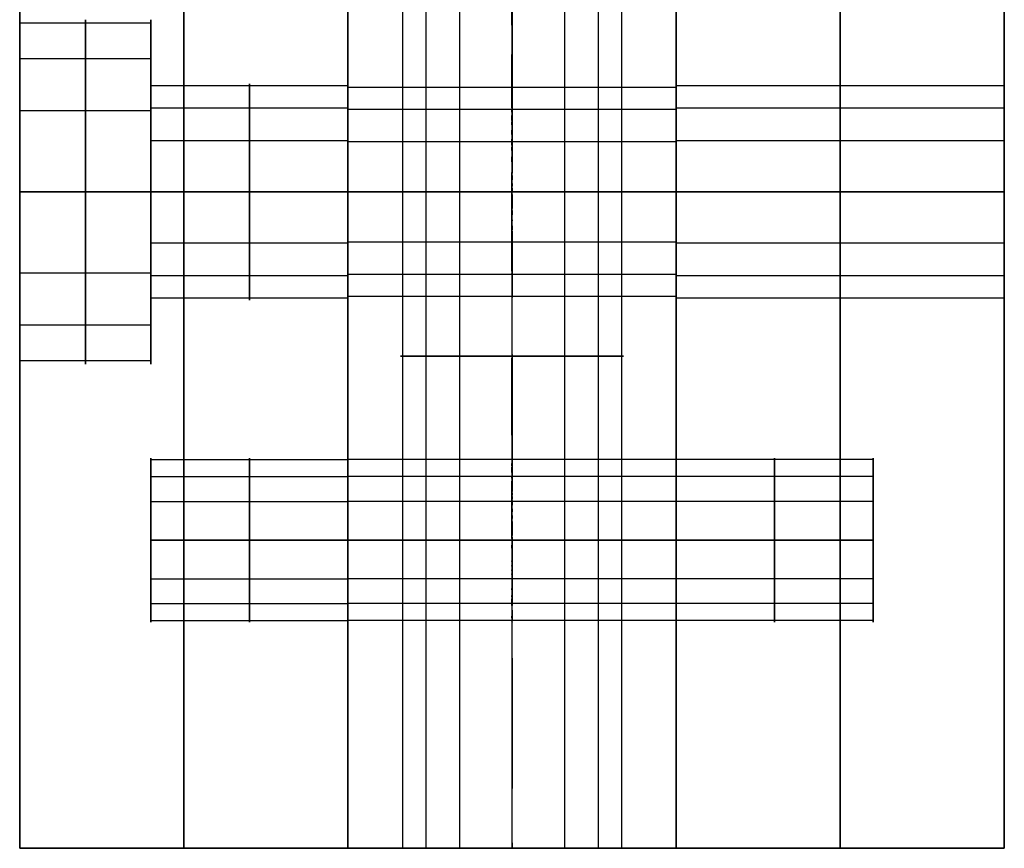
# Model space of a CAD drawing. Header units: millimetres. Extents: x -448 to 1378, y -985 to 990.
# Tile 30 of 117: x 900 to 930, y -985 to -960. Entities that reach past the tile are written whole.
import ezdxf

# ---------------------------------------------------------------- set-up
doc = ezdxf.new("R2010")
doc.units = ezdxf.units.MM
doc.header["$MEASUREMENT"] = 0
for name, color, linetype in [('IGES level 19', 9, 'Continuous'), ('IGES level 2', 8, 'Continuous'), ('IGES level 4', 8, 'Continuous')]:
    doc.layers.add(name, color=color, linetype=linetype)

msp = doc.modelspace()

# ---------------------------------------------------------------- linework, layer by layer
at = {"layer": 'IGES level 19', "color": 8}
for points in [[(910, -985, 20), (910, -965, 20), (910, -945, 20)], [(910, -945, -20), (910, -965, -20), (910, -985, -20)], [(910, -985, -20), (910, -965, -20), (910, -945, -20)], [(910, -945, 20), (910, -965, 20), (910, -985, 20)], [(910, -961.75), (910, -953.375), (910, -945)], [(915, -985, 20), (915, -965, 20), (915, -945, 20)], [(915, -985, -20), (915, -965, -20), (915, -945, -20)], [(920, -945, 20), (920, -965, 20), (920, -985, 20)], [(920, -985, -20), (920, -965, -20), (920, -945, -20)], [(920, -985, -20), (920, -965, -20), (920, -945, -20)], [(920, -945, 20), (920, -965, 20), (920, -985, 20)], [(920, -961.75), (920, -953.375), (920, -945)], [(920, -961.812, -0.634), (915, -961.812, -0.634), (910, -961.812, -0.634)], [(920, -962.488, 2.062), (915, -962.488, 2.062), (910, -962.488, 2.062)], [(920, -963.468, -2.866), (915, -963.468, -2.866), (910, -963.468, -2.866)], [(920, -965, -3.25), (915, -965, -3.25), (910, -965, -3.25)], [(910, -965, 3.25), (915, -965, 3.25), (920, -965, 3.25)], [(920, -965, 20), (915, -965, 20), (910, -965, 20)], [(910, -965, -20), (915, -965, -20), (920, -965, -20)], [(910, -965, 20), (910, -965, 11.625), (910, -965, 3.25)], [(910, -965, -3.25), (910, -965, -11.625), (910, -965, -20)], [(910, -965, -3.25), (915, -965, -3.25), (920, -965, -3.25)], [(920, -965, 3.25), (915, -965, 3.25), (910, -965, 3.25)], [(920, -965, 20), (920, -965, 11.625), (920, -965, 3.25)], [(920, -965, -3.25), (920, -965, -11.625), (920, -965, -20)], [(920, -966.532, -2.866), (915, -966.532, -2.866), (910, -966.532, -2.866)], [(920, -967.512, 2.062), (915, -967.512, 2.062), (910, -967.512, 2.062)], [(920, -968.188, -0.634), (915, -968.188, -0.634), (910, -968.188, -0.634)], [(910, -985), (910, -976.625), (910, -968.25)], [(920, -985), (920, -976.625), (920, -968.25)], [(920, -973.155, 10.119), (915, -973.155, 10.119), (910, -973.155, 10.119)], [(920, -973.674, 12.193), (915, -973.674, 12.193), (910, -973.674, 12.193)], [(920, -974.428, 8.402), (915, -974.428, 8.402), (910, -974.428, 8.402)], [(920, -975.607, 8.107), (915, -975.607, 8.107), (910, -975.607, 8.107)], [(910, -975.607, 13.107), (915, -975.607, 13.107), (920, -975.607, 13.107)], [(910, -975.607, 8.107), (915, -975.607, 8.107), (920, -975.607, 8.107)], [(920, -975.607, 13.107), (915, -975.607, 13.107), (910, -975.607, 13.107)], [(920, -976.785, 8.402), (915, -976.785, 8.402), (910, -976.785, 8.402)], [(920, -977.539, 12.193), (915, -977.539, 12.193), (910, -977.539, 12.193)], [(920, -978.059, 10.119), (915, -978.059, 10.119), (910, -978.059, 10.119)], [(920, -985, 20), (915, -985, 20), (910, -985, 20)], [(910, -985, -20), (915, -985, -20), (920, -985, -20)], [(920, -985, -20), (915, -985, -20), (910, -985, -20)], [(910, -985, -20), (910, -985), (910, -985, 20)], [(910, -985, 20), (915, -985, 20), (920, -985, 20)], [(920, -985), (915, -985), (910, -985)], [(910, -985, 20), (910, -985), (910, -985, -20)], [(915, -985, 20), (915, -985, 5.7), (915, -985, -8.6)], [(915, -985, -15.4), (915, -985, -17.7), (915, -985, -20)], [(920, -985, 20), (920, -985), (920, -985, -20)], [(920, -985, 20), (920, -985), (920, -985, -20)]]:
    msp.add_open_spline(points, degree=2, dxfattribs=at)
at = {"layer": 'IGES level 19'}
for points in [[(911.665, -955, -12.663), (911.665, -970, -12.663), (911.665, -985, -12.663)], [(912.372, -955, -9.843), (912.372, -970, -9.843), (912.372, -985, -9.843)], [(913.397, -955, -14.999), (913.397, -970, -14.999), (913.397, -985, -14.999)], [(915, -955, -15.4), (915, -970, -15.4), (915, -985, -15.4)], [(915, -985, -8.6), (915, -970, -8.6), (915, -955, -8.6)], [(915, -985, -15.4), (915, -970, -15.4), (915, -955, -15.4)], [(915, -955, -8.6), (915, -970, -8.6), (915, -985, -8.6)], [(916.603, -955, -14.999), (916.603, -970, -14.999), (916.603, -985, -14.999)], [(917.628, -955, -9.843), (917.628, -970, -9.843), (917.628, -985, -9.843)], [(918.335, -955, -12.663), (918.335, -970, -12.663), (918.335, -985, -12.663)]]:
    msp.add_open_spline(points, degree=2, dxfattribs=at)
at = {"layer": 'IGES level 19', "color": 8}
for points, weights, knots in [([(910, -965, -3.25), (910, -968.25, -3.25), (910, -968.25), (910, -968.25, 3.25), (910, -965, 3.25), (910, -961.75, 3.25), (910, -961.75), (910, -961.75, -3.25), (910, -965, -3.25)], [1, 0.707106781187, 1, 0.707106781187, 1, 0.707106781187, 1, 0.707106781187, 1], [0, 0, 0, 1.570796, 1.570796, 3.141593, 3.141593, 4.712389, 4.712389, 6.283185, 6.283185, 6.283185]), ([(910, -965, 3.25), (910, -961.75, 3.25), (910, -961.75), (910, -961.75, -3.25), (910, -965, -3.25)], [1, 0.707106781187, 1, 0.707106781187, 1], [-3.141593, -3.141593, -3.141593, -1.570796, -1.570796, 0, 0, 0]), ([(915, -965, 3.25), (915, -963.463, 3.25), (915, -962.488, 2.062), (915, -961.513, 0.874), (915, -961.812, -0.634), (915, -962.112, -2.142), (915, -963.468, -2.866), (915, -964.186, -3.25), (915, -965, -3.25)], [1, 0.903989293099, 1, 0.903989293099, 1, 0.903989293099, 1, 0.94674670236, 0.952568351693], [0, 0, 0, 0.883573, 0.883573, 1.767146, 1.767146, 2.650719, 2.650719, 3.140801, 3.140801, 3.140801]), ([(920, -965, 3.25), (920, -961.75, 3.25), (920, -961.75), (920, -961.75, -3.25), (920, -965, -3.25), (920, -968.25, -3.25), (920, -968.25), (920, -968.25, 3.25), (920, -965, 3.25)], [1, 0.707106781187, 1, 0.707106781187, 1, 0.707106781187, 1, 0.707106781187, 1], [0, 0, 0, 1.570796, 1.570796, 3.141593, 3.141593, 4.712389, 4.712389, 6.283185, 6.283185, 6.283185]), ([(920, -965, -3.25), (920, -961.75, -3.25), (920, -961.75), (920, -961.75, 3.25), (920, -965, 3.25)], [1, 0.707106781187, 1, 0.707106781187, 1], [-7.283185, -7.283185, -7.283185, -5.712389, -5.712389, -4.141593, -4.141593, -4.141593]), ([(910, -965, -3.25), (910, -968.25, -3.25), (910, -968.25), (910, -968.25, 3.25), (910, -965, 3.25)], [1, 0.707106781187, 1, 0.707106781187, 1], [-4.141593, -4.141593, -4.141593, -2.570796, -2.570796, -1, -1, -1]), ([(915, -965, -3.25), (915, -965.814, -3.25), (915, -966.532, -2.866), (915, -967.888, -2.142), (915, -968.188, -0.634), (915, -968.487, 0.874), (915, -967.512, 2.062), (915, -966.537, 3.25), (915, -965, 3.25)], [0.952568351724, 0.946746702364, 1, 0.903989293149, 1, 0.903989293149, 1, 0.903989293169, 0.99999999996], [3.142384, 3.142384, 3.142384, 3.632467, 3.632467, 4.516039, 4.516039, 5.399612, 5.399612, 6.283185, 6.283185, 6.283185]), ([(920, -965, 3.25), (920, -968.25, 3.25), (920, -968.25), (920, -968.25, -3.25), (920, -965, -3.25)], [1, 0.707106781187, 1, 0.707106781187, 1], [-8.283185, -8.283185, -8.283185, -6.712389, -6.712389, -5.141593, -5.141593, -5.141593]), ([(910, -975.607, 8.107), (910, -978.107, 8.107), (910, -978.107, 10.607), (910, -978.107, 13.107), (910, -975.607, 13.107), (910, -973.107, 13.107), (910, -973.107, 10.607), (910, -973.107, 8.107), (910, -975.607, 8.107)], [1, 0.707106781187, 1, 0.707106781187, 1, 0.707106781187, 1, 0.707106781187, 1], [0, 0, 0, 1.570796, 1.570796, 3.141593, 3.141593, 4.712389, 4.712389, 6.283185, 6.283185, 6.283185]), ([(910, -975.607, 13.107), (910, -973.107, 13.107), (910, -973.107, 10.607), (910, -973.107, 8.107), (910, -975.607, 8.107)], [1, 0.707106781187, 1, 0.707106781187, 1], [-3.141593, -3.141593, -3.141593, -1.570796, -1.570796, 0, 0, 0]), ([(915, -975.607, 13.107), (915, -974.424, 13.107), (915, -973.674, 12.193), (915, -972.924, 11.279), (915, -973.155, 10.119), (915, -973.385, 8.959), (915, -974.428, 8.402), (915, -974.98, 8.107), (915, -975.607, 8.107)], [1, 0.903989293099, 1, 0.903989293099, 1, 0.903989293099, 1, 0.94674670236, 0.952568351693], [0, 0, 0, 0.883573, 0.883573, 1.767146, 1.767146, 2.650719, 2.650719, 3.140801, 3.140801, 3.140801]), ([(920, -975.607, 13.107), (920, -973.107, 13.107), (920, -973.107, 10.607), (920, -973.107, 8.107), (920, -975.607, 8.107), (920, -978.107, 8.107), (920, -978.107, 10.607), (920, -978.107, 13.107), (920, -975.607, 13.107)], [1, 0.707106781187, 1, 0.707106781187, 1, 0.707106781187, 1, 0.707106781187, 1], [0, 0, 0, 1.570796, 1.570796, 3.141593, 3.141593, 4.712389, 4.712389, 6.283185, 6.283185, 6.283185]), ([(920, -975.607, 8.107), (920, -973.107, 8.107), (920, -973.107, 10.607), (920, -973.107, 13.107), (920, -975.607, 13.107)], [1, 0.707106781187, 1, 0.707106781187, 1], [-7.283185, -7.283185, -7.283185, -5.712389, -5.712389, -4.141593, -4.141593, -4.141593]), ([(910, -975.607, 8.107), (910, -978.107, 8.107), (910, -978.107, 10.607), (910, -978.107, 13.107), (910, -975.607, 13.107)], [1, 0.707106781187, 1, 0.707106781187, 1], [-4.141593, -4.141593, -4.141593, -2.570796, -2.570796, -1, -1, -1]), ([(915, -975.607, 8.107), (915, -976.233, 8.107), (915, -976.785, 8.402), (915, -977.828, 8.959), (915, -978.059, 10.119), (915, -978.289, 11.279), (915, -977.539, 12.193), (915, -976.789, 13.107), (915, -975.607, 13.107)], [0.952568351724, 0.946746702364, 1, 0.903989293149, 1, 0.903989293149, 1, 0.903989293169, 0.99999999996], [3.142384, 3.142384, 3.142384, 3.632467, 3.632467, 4.516039, 4.516039, 5.399612, 5.399612, 6.283185, 6.283185, 6.283185]), ([(920, -975.607, 13.107), (920, -978.107, 13.107), (920, -978.107, 10.607), (920, -978.107, 8.107), (920, -975.607, 8.107)], [1, 0.707106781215, 1, 0.707106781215, 1], [-8.283185, -8.283185, -8.283185, -6.712389, -6.712389, -5.141593, -5.141593, -5.141593]), ([(915, -985, -15.4), (918.4, -985, -15.4), (918.4, -985, -12), (918.4, -985, -8.6), (915, -985, -8.6), (911.6, -985, -8.6), (911.6, -985, -12), (911.6, -985, -15.4), (915, -985, -15.4)], [1, 0.707106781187, 1, 0.707106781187, 1, 0.707106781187, 1, 0.707106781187, 1], [0, 0, 0, 1.570796, 1.570796, 3.141593, 3.141593, 4.712389, 4.712389, 6.283185, 6.283185, 6.283185])]:
    msp.add_rational_spline(points, weights, degree=2, knots=knots, dxfattribs=at)
at = {"layer": 'IGES level 19'}
for points, weights, knots in [([(915, -970, -8.6), (913.392, -970, -8.6), (912.372, -970, -9.843), (911.352, -970, -11.086), (911.665, -970, -12.663), (911.979, -970, -14.24), (913.397, -970, -14.999), (914.148, -970, -15.4), (915, -970, -15.4)], [1, 0.903989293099, 1, 0.903989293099, 1, 0.903989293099, 1, 0.94674670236, 0.952568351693], [0, 0, 0, 0.883573, 0.883573, 1.767146, 1.767146, 2.650719, 2.650719, 3.140801, 3.140801, 3.140801]), ([(915, -970, -15.4), (915.852, -970, -15.4), (916.603, -970, -14.999), (918.021, -970, -14.24), (918.335, -970, -12.663), (918.648, -970, -11.086), (917.628, -970, -9.843), (916.608, -970, -8.6), (915, -970, -8.6)], [0.952568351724, 0.946746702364, 1, 0.903989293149, 1, 0.903989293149, 1, 0.903989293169, 0.99999999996], [3.142384, 3.142384, 3.142384, 3.632467, 3.632467, 4.516039, 4.516039, 5.399612, 5.399612, 6.283185, 6.283185, 6.283185]), ([(915, -985, -8.6), (911.6, -985, -8.6), (911.6, -985, -12), (911.6, -985, -15.4), (915, -985, -15.4)], [1, 0.707106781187, 1, 0.707106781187, 1], [-3.141593, -3.141593, -3.141593, -1.570796, -1.570796, 0, 0, 0]), ([(915, -985, -15.4), (918.4, -985, -15.4), (918.4, -985, -12), (918.4, -985, -8.6), (915, -985, -8.6)], [1, 0.707106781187, 1, 0.707106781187, 1], [-4.141593, -4.141593, -4.141593, -2.570796, -2.570796, -1, -1, -1])]:
    msp.add_rational_spline(points, weights, degree=2, knots=knots, dxfattribs=at)
at = {"layer": 'IGES level 2'}
for points in [[(920, -985, -20), (920, 0, -20), (920, 985, -20)], [(920, 985, 20), (920, 0, 20), (920, -985, 20)], [(920, -985, 20), (920, 0, 20), (920, 985, 20)], [(920, 985, -20), (920, 0, -20), (920, -985, -20)], [(925, 985, 20), (925, 0, 20), (925, -985, 20)], [(925, -985, -20), (925, 0, -20), (925, 985, -20)], [(930, 985, 20), (930, 0, 20), (930, -985, 20)], [(930, -985, -20), (930, 0, -20), (930, 985, -20)], [(930, -985, -20), (930, 0, -20), (930, 985, -20)], [(930, 985, 20), (930, 0, 20), (930, -985, 20)], [(920, -961.7), (920, -795), (920, -628.3)], [(930, -961.7), (930, -795), (930, -628.3)], [(930, -961.763, -0.644), (925, -961.763, -0.644), (920, -961.763, -0.644)], [(930, -962.449, 2.093), (925, -962.449, 2.093), (920, -962.449, 2.093)], [(930, -963.444, -2.91), (925, -963.444, -2.91), (920, -963.444, -2.91)], [(930, -965, -3.3), (925, -965, -3.3), (920, -965, -3.3)], [(920, -965, 3.3), (925, -965, 3.3), (930, -965, 3.3)], [(920, -965, -3.3), (925, -965, -3.3), (930, -965, -3.3)], [(930, -965, 3.3), (925, -965, 3.3), (920, -965, 3.3)], [(930, -966.556, -2.91), (925, -966.556, -2.91), (920, -966.556, -2.91)], [(930, -967.551, 2.093), (925, -967.551, 2.093), (920, -967.551, 2.093)], [(930, -968.237, -0.644), (925, -968.237, -0.644), (920, -968.237, -0.644)], [(920, -985), (920, -976.65), (920, -968.3)], [(930, -985), (930, -976.65), (930, -968.3)], [(926, -973.155, 10.119), (923, -973.155, 10.119), (920, -973.155, 10.119)], [(926, -973.155, -11.094), (923, -973.155, -11.094), (920, -973.155, -11.094)], [(926, -973.674, 12.193), (923, -973.674, 12.193), (920, -973.674, 12.193)], [(926, -973.674, -9.021), (923, -973.674, -9.021), (920, -973.674, -9.021)], [(926, -974.428, 8.402), (923, -974.428, 8.402), (920, -974.428, 8.402)], [(926, -974.428, -12.811), (923, -974.428, -12.811), (920, -974.428, -12.811)], [(926, -975.607, -13.107), (923, -975.607, -13.107), (920, -975.607, -13.107)], [(920, -975.607, -8.107), (923, -975.607, -8.107), (926, -975.607, -8.107)], [(926, -975.607, 8.107), (923, -975.607, 8.107), (920, -975.607, 8.107)], [(920, -975.607, 13.107), (923, -975.607, 13.107), (926, -975.607, 13.107)], [(920, -975.607, 8.107), (923, -975.607, 8.107), (926, -975.607, 8.107)], [(926, -975.607, 13.107), (923, -975.607, 13.107), (920, -975.607, 13.107)], [(920, -975.607, -13.107), (923, -975.607, -13.107), (926, -975.607, -13.107)], [(926, -975.607, -8.107), (923, -975.607, -8.107), (920, -975.607, -8.107)], [(926, -976.785, -12.811), (923, -976.785, -12.811), (920, -976.785, -12.811)], [(926, -976.785, 8.402), (923, -976.785, 8.402), (920, -976.785, 8.402)], [(926, -977.539, -9.021), (923, -977.539, -9.021), (920, -977.539, -9.021)], [(926, -977.539, 12.193), (923, -977.539, 12.193), (920, -977.539, 12.193)], [(926, -978.059, -11.094), (923, -978.059, -11.094), (920, -978.059, -11.094)], [(926, -978.059, 10.119), (923, -978.059, 10.119), (920, -978.059, 10.119)], [(920, -985, 20), (920, -985), (920, -985, -20)], [(930, -985, 20), (925, -985, 20), (920, -985, 20)], [(920, -985, -20), (925, -985, -20), (930, -985, -20)], [(930, -985, -20), (925, -985, -20), (920, -985, -20)], [(920, -985, -20), (920, -985), (920, -985, 20)], [(920, -985, 20), (925, -985, 20), (930, -985, 20)], [(930, -985), (925, -985), (920, -985)], [(925, -985, 20), (925, -985), (925, -985, -20)], [(930, -985, 20), (930, -985), (930, -985, -20)], [(930, -985, 20), (930, -985), (930, -985, -20)]]:
    msp.add_open_spline(points, degree=2, dxfattribs=at)
for points, weights, knots in [([(920, -965, -3.3), (920, -968.3, -3.3), (920, -968.3), (920, -968.3, 3.3), (920, -965, 3.3), (920, -961.7, 3.3), (920, -961.7), (920, -961.7, -3.3), (920, -965, -3.3)], [1, 0.707106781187, 1, 0.707106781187, 1, 0.707106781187, 1, 0.707106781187, 1], [0, 0, 0, 1.570796, 1.570796, 3.141593, 3.141593, 4.712389, 4.712389, 6.283185, 6.283185, 6.283185]), ([(920, -965, 3.3), (920, -961.7, 3.3), (920, -961.7), (920, -961.7, -3.3), (920, -965, -3.3)], [1, 0.707106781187, 1, 0.707106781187, 1], [-3.141593, -3.141593, -3.141593, -1.570796, -1.570796, 0, 0, 0]), ([(925, -965, 3.3), (925, -963.439, 3.3), (925, -962.449, 2.093), (925, -961.459, 0.887), (925, -961.763, -0.644), (925, -962.068, -2.175), (925, -963.444, -2.91), (925, -964.173, -3.3), (925, -965, -3.3)], [1, 0.903989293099, 1, 0.903989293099, 1, 0.903989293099, 1, 0.94674670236, 0.952568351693], [0, 0, 0, 0.883573, 0.883573, 1.767146, 1.767146, 2.650719, 2.650719, 3.140801, 3.140801, 3.140801]), ([(930, -965, 3.3), (930, -961.7, 3.3), (930, -961.7), (930, -961.7, -3.3), (930, -965, -3.3), (930, -968.3, -3.3), (930, -968.3), (930, -968.3, 3.3), (930, -965, 3.3)], [1, 0.707106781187, 1, 0.707106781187, 1, 0.707106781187, 1, 0.707106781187, 1], [0, 0, 0, 1.570796, 1.570796, 3.141593, 3.141593, 4.712389, 4.712389, 6.283185, 6.283185, 6.283185]), ([(930, -965, -3.3), (930, -961.7, -3.3), (930, -961.7), (930, -961.7, 3.3), (930, -965, 3.3)], [1, 0.707106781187, 1, 0.707106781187, 1], [-7.283185, -7.283185, -7.283185, -5.712389, -5.712389, -4.141593, -4.141593, -4.141593]), ([(920, -965, -3.3), (920, -968.3, -3.3), (920, -968.3), (920, -968.3, 3.3), (920, -965, 3.3)], [1, 0.707106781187, 1, 0.707106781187, 1], [-4.141593, -4.141593, -4.141593, -2.570796, -2.570796, -1, -1, -1]), ([(925, -965, -3.3), (925, -965.827, -3.3), (925, -966.556, -2.91), (925, -967.932, -2.175), (925, -968.237, -0.644), (925, -968.541, 0.887), (925, -967.551, 2.093), (925, -966.561, 3.3), (925, -965, 3.3)], [0.952568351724, 0.946746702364, 1, 0.903989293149, 1, 0.903989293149, 1, 0.903989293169, 0.99999999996], [3.142384, 3.142384, 3.142384, 3.632467, 3.632467, 4.516039, 4.516039, 5.399612, 5.399612, 6.283185, 6.283185, 6.283185]), ([(930, -965, 3.3), (930, -968.3, 3.3), (930, -968.3), (930, -968.3, -3.3), (930, -965, -3.3)], [1, 0.707106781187, 1, 0.707106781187, 1], [-8.283185, -8.283185, -8.283185, -6.712389, -6.712389, -5.141593, -5.141593, -5.141593]), ([(920, -975.607, 8.107), (920, -978.107, 8.107), (920, -978.107, 10.607), (920, -978.107, 13.107), (920, -975.607, 13.107), (920, -973.107, 13.107), (920, -973.107, 10.607), (920, -973.107, 8.107), (920, -975.607, 8.107)], [1, 0.707106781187, 1, 0.707106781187, 1, 0.707106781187, 1, 0.707106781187, 1], [0, 0, 0, 1.570796, 1.570796, 3.141593, 3.141593, 4.712389, 4.712389, 6.283185, 6.283185, 6.283185]), ([(920, -975.607, -13.107), (920, -978.107, -13.107), (920, -978.107, -10.607), (920, -978.107, -8.107), (920, -975.607, -8.107), (920, -973.107, -8.107), (920, -973.107, -10.607), (920, -973.107, -13.107), (920, -975.607, -13.107)], [1, 0.707106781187, 1, 0.707106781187, 1, 0.707106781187, 1, 0.707106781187, 1], [0, 0, 0, 1.570796, 1.570796, 3.141593, 3.141593, 4.712389, 4.712389, 6.283185, 6.283185, 6.283185]), ([(920, -975.607, 13.107), (920, -973.107, 13.107), (920, -973.107, 10.607), (920, -973.107, 8.107), (920, -975.607, 8.107)], [1, 0.707106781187, 1, 0.707106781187, 1], [-3.141593, -3.141593, -3.141593, -1.570796, -1.570796, 0, 0, 0]), ([(920, -975.607, -8.107), (920, -973.107, -8.107), (920, -973.107, -10.607), (920, -973.107, -13.107), (920, -975.607, -13.107)], [1, 0.707106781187, 1, 0.707106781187, 1], [-3.141593, -3.141593, -3.141593, -1.570796, -1.570796, 0, 0, 0]), ([(923, -975.607, 13.107), (923, -974.424, 13.107), (923, -973.674, 12.193), (923, -972.924, 11.279), (923, -973.155, 10.119), (923, -973.385, 8.959), (923, -974.428, 8.402), (923, -974.98, 8.107), (923, -975.607, 8.107)], [1, 0.903989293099, 1, 0.903989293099, 1, 0.903989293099, 1, 0.94674670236, 0.952568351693], [0, 0, 0, 0.883573, 0.883573, 1.767146, 1.767146, 2.650719, 2.650719, 3.140801, 3.140801, 3.140801]), ([(923, -975.607, -8.107), (923, -974.424, -8.107), (923, -973.674, -9.021), (923, -972.924, -9.935), (923, -973.155, -11.094), (923, -973.385, -12.254), (923, -974.428, -12.811), (923, -974.98, -13.107), (923, -975.607, -13.107)], [1, 0.903989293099, 1, 0.903989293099, 1, 0.903989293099, 1, 0.94674670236, 0.952568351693], [0, 0, 0, 0.883573, 0.883573, 1.767146, 1.767146, 2.650719, 2.650719, 3.140801, 3.140801, 3.140801]), ([(926, -975.607, 8.107), (926, -973.107, 8.107), (926, -973.107, 10.607), (926, -973.107, 13.107), (926, -975.607, 13.107)], [1, 0.707106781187, 1, 0.707106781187, 1], [-7.283185, -7.283185, -7.283185, -5.712389, -5.712389, -4.141593, -4.141593, -4.141593]), ([(926, -975.607, -13.107), (926, -973.107, -13.107), (926, -973.107, -10.607), (926, -973.107, -8.107), (926, -975.607, -8.107)], [1, 0.707106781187, 1, 0.707106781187, 1], [-7.283185, -7.283185, -7.283185, -5.712389, -5.712389, -4.141593, -4.141593, -4.141593]), ([(920, -975.607, -13.107), (920, -978.107, -13.107), (920, -978.107, -10.607), (920, -978.107, -8.107), (920, -975.607, -8.107)], [1, 0.707106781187, 1, 0.707106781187, 1], [-4.141593, -4.141593, -4.141593, -2.570796, -2.570796, -1, -1, -1]), ([(920, -975.607, 8.107), (920, -978.107, 8.107), (920, -978.107, 10.607), (920, -978.107, 13.107), (920, -975.607, 13.107)], [1, 0.707106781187, 1, 0.707106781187, 1], [-4.141593, -4.141593, -4.141593, -2.570796, -2.570796, -1, -1, -1]), ([(923, -975.607, -13.107), (923, -976.233, -13.107), (923, -976.785, -12.811), (923, -977.828, -12.254), (923, -978.059, -11.094), (923, -978.289, -9.935), (923, -977.539, -9.021), (923, -976.789, -8.107), (923, -975.607, -8.107)], [0.952568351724, 0.946746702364, 1, 0.903989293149, 1, 0.903989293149, 1, 0.903989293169, 0.99999999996], [3.142384, 3.142384, 3.142384, 3.632467, 3.632467, 4.516039, 4.516039, 5.399612, 5.399612, 6.283185, 6.283185, 6.283185]), ([(923, -975.607, 8.107), (923, -976.233, 8.107), (923, -976.785, 8.402), (923, -977.828, 8.959), (923, -978.059, 10.119), (923, -978.289, 11.279), (923, -977.539, 12.193), (923, -976.789, 13.107), (923, -975.607, 13.107)], [0.952568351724, 0.946746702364, 1, 0.903989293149, 1, 0.903989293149, 1, 0.903989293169, 0.99999999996], [3.142384, 3.142384, 3.142384, 3.632467, 3.632467, 4.516039, 4.516039, 5.399612, 5.399612, 6.283185, 6.283185, 6.283185]), ([(926, -975.607, -8.107), (926, -978.107, -8.107), (926, -978.107, -10.607), (926, -978.107, -13.107), (926, -975.607, -13.107)], [1, 0.707106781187, 1, 0.707106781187, 1], [-8.283185, -8.283185, -8.283185, -6.712389, -6.712389, -5.141593, -5.141593, -5.141593]), ([(926, -975.607, 13.107), (926, -978.107, 13.107), (926, -978.107, 10.607), (926, -978.107, 8.107), (926, -975.607, 8.107)], [1, 0.707106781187, 1, 0.707106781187, 1], [-8.283185, -8.283185, -8.283185, -6.712389, -6.712389, -5.141593, -5.141593, -5.141593])]:
    msp.add_rational_spline(points, weights, degree=2, knots=knots, dxfattribs=at)
at = {"layer": 'IGES level 4'}
for points in [[(900, -985, 20), (900, 0, 20), (900, 985, 20)], [(900, 985, -20), (900, 0, -20), (900, -985, -20)], [(900, -985, 20), (900, 0, 20), (900, 985, 20)], [(900, 985, -20), (900, 0, -20), (900, -985, -20)], [(905, 985, 20), (905, 0, 20), (905, -985, 20)], [(905, -985, -20), (905, 0, -20), (905, 985, -20)], [(910, -985, 20), (910, 0, 20), (910, 985, 20)], [(910, 985, -20), (910, 0, -20), (910, -985, -20)], [(910, 985, 20), (910, 0, 20), (910, -985, 20)], [(910, -985, -20), (910, 0, -20), (910, 985, -20)], [(910, -961.7), (910, -795), (910, -628.3)], [(904, -959.851, -1.024), (902, -959.851, -1.024), (900, -959.851, -1.024)], [(904, -961.7), (904, -960.725), (904, -959.75)], [(904, -960.942, 3.331), (902, -960.942, 3.331), (900, -960.942, 3.331)], [(910, -961.763, -0.644), (907, -961.763, -0.644), (904, -961.763, -0.644)], [(904, -962.525, -4.63), (902, -962.525, -4.63), (900, -962.525, -4.63)], [(910, -962.449, 2.093), (907, -962.449, 2.093), (904, -962.449, 2.093)], [(910, -963.444, -2.91), (907, -963.444, -2.91), (904, -963.444, -2.91)], [(904, -965, -5.25), (902, -965, -5.25), (900, -965, -5.25)], [(900, -965, 5.25), (902, -965, 5.25), (904, -965, 5.25)], [(900, -965, -5.25), (902, -965, -5.25), (904, -965, -5.25)], [(904, -965, 5.25), (902, -965, 5.25), (900, -965, 5.25)], [(910, -965, -3.3), (907, -965, -3.3), (904, -965, -3.3)], [(904, -965, 3.3), (907, -965, 3.3), (910, -965, 3.3)], [(904, -965, -3.3), (907, -965, -3.3), (910, -965, -3.3)], [(910, -965, 3.3), (907, -965, 3.3), (904, -965, 3.3)], [(904, -965, 5.25), (904, -965, 4.275), (904, -965, 3.3)], [(904, -965, -3.3), (904, -965, -4.275), (904, -965, -5.25)], [(910, -966.556, -2.91), (907, -966.556, -2.91), (904, -966.556, -2.91)], [(904, -967.475, -4.63), (902, -967.475, -4.63), (900, -967.475, -4.63)], [(910, -967.551, 2.093), (907, -967.551, 2.093), (904, -967.551, 2.093)], [(910, -968.237, -0.644), (907, -968.237, -0.644), (904, -968.237, -0.644)], [(904, -970.25), (904, -969.275), (904, -968.3)], [(910, -985), (910, -976.65), (910, -968.3)], [(904, -969.058, 3.331), (902, -969.058, 3.331), (900, -969.058, 3.331)], [(904, -970.149, -1.024), (902, -970.149, -1.024), (900, -970.149, -1.024)], [(900, -985), (900, -977.625), (900, -970.25)], [(904, -973.155, -10.119), (907, -973.155, -10.119), (910, -973.155, -10.119)], [(904, -973.155, 11.094), (907, -973.155, 11.094), (910, -973.155, 11.094)], [(904, -973.674, -12.193), (907, -973.674, -12.193), (910, -973.674, -12.193)], [(904, -973.674, 9.021), (907, -973.674, 9.021), (910, -973.674, 9.021)], [(904, -974.428, -8.402), (907, -974.428, -8.402), (910, -974.428, -8.402)], [(904, -974.428, 12.811), (907, -974.428, 12.811), (910, -974.428, 12.811)], [(904, -975.607, 13.107), (907, -975.607, 13.107), (910, -975.607, 13.107)], [(910, -975.607, 8.107), (907, -975.607, 8.107), (904, -975.607, 8.107)], [(904, -975.607, -8.107), (907, -975.607, -8.107), (910, -975.607, -8.107)], [(910, -975.607, -13.107), (907, -975.607, -13.107), (904, -975.607, -13.107)], [(910, -975.607, -8.107), (907, -975.607, -8.107), (904, -975.607, -8.107)], [(904, -975.607, -13.107), (907, -975.607, -13.107), (910, -975.607, -13.107)], [(910, -975.607, 13.107), (907, -975.607, 13.107), (904, -975.607, 13.107)], [(904, -975.607, 8.107), (907, -975.607, 8.107), (910, -975.607, 8.107)], [(904, -976.785, 12.811), (907, -976.785, 12.811), (910, -976.785, 12.811)], [(904, -976.785, -8.402), (907, -976.785, -8.402), (910, -976.785, -8.402)], [(904, -977.539, 9.021), (907, -977.539, 9.021), (910, -977.539, 9.021)], [(904, -977.539, -12.193), (907, -977.539, -12.193), (910, -977.539, -12.193)], [(904, -978.059, 11.094), (907, -978.059, 11.094), (910, -978.059, 11.094)], [(904, -978.059, -10.119), (907, -978.059, -10.119), (910, -978.059, -10.119)], [(910, -985, 20), (905, -985, 20), (900, -985, 20)], [(900, -985, -20), (905, -985, -20), (910, -985, -20)], [(910, -985, -20), (905, -985, -20), (900, -985, -20)], [(900, -985, -20), (900, -985), (900, -985, 20)], [(900, -985, 20), (905, -985, 20), (910, -985, 20)], [(910, -985), (905, -985), (900, -985)], [(900, -985, -20), (900, -985), (900, -985, 20)], [(905, -985, 20), (905, -985), (905, -985, -20)], [(910, -985, -20), (910, -985), (910, -985, 20)], [(910, -985, 20), (910, -985), (910, -985, -20)]]:
    msp.add_open_spline(points, degree=2, dxfattribs=at)
for points, weights, knots in [([(900, -965, -5.25), (900, -959.75, -5.25), (900, -959.75), (900, -959.75, 5.25), (900, -965, 5.25), (900, -970.25, 5.25), (900, -970.25), (900, -970.25, -5.25), (900, -965, -5.25)], [1, 0.707106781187, 1, 0.707106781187, 1, 0.707106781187, 1, 0.707106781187, 1], [0, 0, 0, 1.570796, 1.570796, 3.141593, 3.141593, 4.712389, 4.712389, 6.283185, 6.283185, 6.283185]), ([(900, -965, 5.25), (900, -959.75, 5.25), (900, -959.75), (900, -959.75, -5.25), (900, -965, -5.25)], [1, 0.707106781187, 1, 0.707106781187, 1], [-3.141593, -3.141593, -3.141593, -1.570796, -1.570796, 0, 0, 0]), ([(902, -965, 5.25), (902, -962.517, 5.25), (902, -960.942, 3.331), (902, -959.366, 1.411), (902, -959.851, -1.024), (902, -960.335, -3.46), (902, -962.525, -4.63), (902, -963.685, -5.25), (902, -965, -5.25)], [1, 0.903989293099, 1, 0.903989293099, 1, 0.903989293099, 1, 0.94674670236, 0.952568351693], [0, 0, 0, 0.883573, 0.883573, 1.767146, 1.767146, 2.650719, 2.650719, 3.140801, 3.140801, 3.140801]), ([(904, -965, 5.25), (904, -970.25, 5.25), (904, -970.25), (904, -970.25, -5.25), (904, -965, -5.25), (904, -959.75, -5.25), (904, -959.75), (904, -959.75, 5.25), (904, -965, 5.25)], [1, 0.707106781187, 1, 0.707106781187, 1, 0.707106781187, 1, 0.707106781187, 1], [0, 0, 0, 1.570796, 1.570796, 3.141593, 3.141593, 4.712389, 4.712389, 6.283185, 6.283185, 6.283185]), ([(904, -965, -5.25), (904, -959.75, -5.25), (904, -959.75), (904, -959.75, 5.25), (904, -965, 5.25)], [1, 0.707106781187, 1, 0.707106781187, 1], [-7.283185, -7.283185, -7.283185, -5.712389, -5.712389, -4.141593, -4.141593, -4.141593]), ([(904, -965, 3.3), (904, -961.7, 3.3), (904, -961.7), (904, -961.7, -3.3), (904, -965, -3.3)], [1, 0.707106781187, 1, 0.707106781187, 1], [-3.141593, -3.141593, -3.141593, -1.570796, -1.570796, 0, 0, 0]), ([(904, -965, -3.3), (904, -968.3, -3.3), (904, -968.3), (904, -968.3, 3.3), (904, -965, 3.3), (904, -961.7, 3.3), (904, -961.7), (904, -961.7, -3.3), (904, -965, -3.3)], [1, 0.707106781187, 1, 0.707106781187, 1, 0.707106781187, 1, 0.707106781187, 1], [0, 0, 0, 1.570796, 1.570796, 3.141593, 3.141593, 4.712389, 4.712389, 6.283185, 6.283185, 6.283185]), ([(907, -965, 3.3), (907, -963.439, 3.3), (907, -962.449, 2.093), (907, -961.459, 0.887), (907, -961.763, -0.644), (907, -962.068, -2.175), (907, -963.444, -2.91), (907, -964.173, -3.3), (907, -965, -3.3)], [1, 0.903989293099, 1, 0.903989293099, 1, 0.903989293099, 1, 0.94674670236, 0.952568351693], [0, 0, 0, 0.883573, 0.883573, 1.767146, 1.767146, 2.650719, 2.650719, 3.140801, 3.140801, 3.140801]), ([(910, -965, 3.3), (910, -968.3, 3.3), (910, -968.3), (910, -968.3, -3.3), (910, -965, -3.3), (910, -961.7, -3.3), (910, -961.7), (910, -961.7, 3.3), (910, -965, 3.3)], [1, 0.707106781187, 1, 0.707106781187, 1, 0.707106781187, 1, 0.707106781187, 1], [0, 0, 0, 1.570796, 1.570796, 3.141593, 3.141593, 4.712389, 4.712389, 6.283185, 6.283185, 6.283185]), ([(910, -965, -3.3), (910, -961.7, -3.3), (910, -961.7), (910, -961.7, 3.3), (910, -965, 3.3)], [1, 0.707106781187, 1, 0.707106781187, 1], [-7.283185, -7.283185, -7.283185, -5.712389, -5.712389, -4.141593, -4.141593, -4.141593]), ([(900, -965, -5.25), (900, -970.25, -5.25), (900, -970.25), (900, -970.25, 5.25), (900, -965, 5.25)], [1, 0.707106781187, 1, 0.707106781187, 1], [-4.141593, -4.141593, -4.141593, -2.570796, -2.570796, -1, -1, -1]), ([(902, -965, -5.25), (902, -966.315, -5.25), (902, -967.475, -4.63), (902, -969.665, -3.46), (902, -970.149, -1.024), (902, -970.634, 1.411), (902, -969.058, 3.331), (902, -967.483, 5.25), (902, -965, 5.25)], [0.952568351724, 0.946746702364, 1, 0.903989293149, 1, 0.903989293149, 1, 0.903989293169, 0.99999999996], [3.142384, 3.142384, 3.142384, 3.632467, 3.632467, 4.516039, 4.516039, 5.399612, 5.399612, 6.283185, 6.283185, 6.283185]), ([(904, -965, 5.25), (904, -970.25, 5.25), (904, -970.25), (904, -970.25, -5.25), (904, -965, -5.25)], [1, 0.707106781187, 1, 0.707106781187, 1], [-8.283185, -8.283185, -8.283185, -6.712389, -6.712389, -5.141593, -5.141593, -5.141593]), ([(904, -965, -3.3), (904, -968.3, -3.3), (904, -968.3), (904, -968.3, 3.3), (904, -965, 3.3)], [1, 0.707106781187, 1, 0.707106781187, 1], [-4.141593, -4.141593, -4.141593, -2.570796, -2.570796, -1, -1, -1]), ([(907, -965, -3.3), (907, -965.827, -3.3), (907, -966.556, -2.91), (907, -967.932, -2.175), (907, -968.237, -0.644), (907, -968.541, 0.887), (907, -967.551, 2.093), (907, -966.561, 3.3), (907, -965, 3.3)], [0.952568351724, 0.946746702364, 1, 0.903989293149, 1, 0.903989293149, 1, 0.903989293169, 0.99999999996], [3.142384, 3.142384, 3.142384, 3.632467, 3.632467, 4.516039, 4.516039, 5.399612, 5.399612, 6.283185, 6.283185, 6.283185]), ([(910, -965, 3.3), (910, -968.3, 3.3), (910, -968.3), (910, -968.3, -3.3), (910, -965, -3.3)], [1, 0.707106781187, 1, 0.707106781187, 1], [-8.283185, -8.283185, -8.283185, -6.712389, -6.712389, -5.141593, -5.141593, -5.141593]), ([(904, -975.607, -8.107), (904, -973.107, -8.107), (904, -973.107, -10.607), (904, -973.107, -13.107), (904, -975.607, -13.107)], [1, 0.707106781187, 1, 0.707106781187, 1], [-7.283185, -7.283185, -7.283185, -5.712389, -5.712389, -4.141593, -4.141593, -4.141593]), ([(904, -975.607, 13.107), (904, -973.107, 13.107), (904, -973.107, 10.607), (904, -973.107, 8.107), (904, -975.607, 8.107)], [1, 0.707106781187, 1, 0.707106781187, 1], [-7.283185, -7.283185, -7.283185, -5.712389, -5.712389, -4.141593, -4.141593, -4.141593]), ([(907, -975.607, -13.107), (907, -974.424, -13.107), (907, -973.674, -12.193), (907, -972.924, -11.279), (907, -973.155, -10.119), (907, -973.385, -8.959), (907, -974.428, -8.402), (907, -974.98, -8.107), (907, -975.607, -8.107)], [1, 0.903989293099, 1, 0.903989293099, 1, 0.903989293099, 1, 0.94674670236, 0.952568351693], [0, 0, 0, 0.883573, 0.883573, 1.767146, 1.767146, 2.650719, 2.650719, 3.140801, 3.140801, 3.140801]), ([(907, -975.607, 8.107), (907, -974.424, 8.107), (907, -973.674, 9.021), (907, -972.924, 9.935), (907, -973.155, 11.094), (907, -973.385, 12.254), (907, -974.428, 12.811), (907, -974.98, 13.107), (907, -975.607, 13.107)], [1, 0.903989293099, 1, 0.903989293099, 1, 0.903989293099, 1, 0.94674670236, 0.952568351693], [0, 0, 0, 0.883573, 0.883573, 1.767146, 1.767146, 2.650719, 2.650719, 3.140801, 3.140801, 3.140801]), ([(910, -975.607, 13.107), (910, -978.107, 13.107), (910, -978.107, 10.607), (910, -978.107, 8.107), (910, -975.607, 8.107), (910, -973.107, 8.107), (910, -973.107, 10.607), (910, -973.107, 13.107), (910, -975.607, 13.107)], [1, 0.707106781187, 1, 0.707106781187, 1, 0.707106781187, 1, 0.707106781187, 1], [0, 0, 0, 1.570796, 1.570796, 3.141593, 3.141593, 4.712389, 4.712389, 6.283185, 6.283185, 6.283185]), ([(910, -975.607, -8.107), (910, -978.107, -8.107), (910, -978.107, -10.607), (910, -978.107, -13.107), (910, -975.607, -13.107), (910, -973.107, -13.107), (910, -973.107, -10.607), (910, -973.107, -8.107), (910, -975.607, -8.107)], [1, 0.707106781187, 1, 0.707106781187, 1, 0.707106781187, 1, 0.707106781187, 1], [0, 0, 0, 1.570796, 1.570796, 3.141593, 3.141593, 4.712389, 4.712389, 6.283185, 6.283185, 6.283185]), ([(910, -975.607, -13.107), (910, -973.107, -13.107), (910, -973.107, -10.607), (910, -973.107, -8.107), (910, -975.607, -8.107)], [1, 0.707106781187, 1, 0.707106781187, 1], [-3.141593, -3.141593, -3.141593, -1.570796, -1.570796, 0, 0, 0]), ([(910, -975.607, 8.107), (910, -973.107, 8.107), (910, -973.107, 10.607), (910, -973.107, 13.107), (910, -975.607, 13.107)], [1, 0.707106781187, 1, 0.707106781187, 1], [-3.141593, -3.141593, -3.141593, -1.570796, -1.570796, 0, 0, 0]), ([(904, -975.607, 8.107), (904, -978.107, 8.107), (904, -978.107, 10.607), (904, -978.107, 13.107), (904, -975.607, 13.107)], [1, 0.707106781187, 1, 0.707106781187, 1], [-8.283185, -8.283185, -8.283185, -6.712389, -6.712389, -5.141593, -5.141593, -5.141593]), ([(904, -975.607, -13.107), (904, -978.107, -13.107), (904, -978.107, -10.607), (904, -978.107, -8.107), (904, -975.607, -8.107)], [1, 0.707106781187, 1, 0.707106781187, 1], [-8.283185, -8.283185, -8.283185, -6.712389, -6.712389, -5.141593, -5.141593, -5.141593]), ([(907, -975.607, 13.107), (907, -976.233, 13.107), (907, -976.785, 12.811), (907, -977.828, 12.254), (907, -978.059, 11.094), (907, -978.289, 9.935), (907, -977.539, 9.021), (907, -976.789, 8.107), (907, -975.607, 8.107)], [0.952568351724, 0.946746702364, 1, 0.903989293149, 1, 0.903989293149, 1, 0.903989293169, 0.99999999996], [3.142384, 3.142384, 3.142384, 3.632467, 3.632467, 4.516039, 4.516039, 5.399612, 5.399612, 6.283185, 6.283185, 6.283185]), ([(907, -975.607, -8.107), (907, -976.233, -8.107), (907, -976.785, -8.402), (907, -977.828, -8.959), (907, -978.059, -10.119), (907, -978.289, -11.279), (907, -977.539, -12.193), (907, -976.789, -13.107), (907, -975.607, -13.107)], [0.952568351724, 0.946746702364, 1, 0.903989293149, 1, 0.903989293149, 1, 0.903989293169, 0.99999999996], [3.142384, 3.142384, 3.142384, 3.632467, 3.632467, 4.516039, 4.516039, 5.399612, 5.399612, 6.283185, 6.283185, 6.283185]), ([(910, -975.607, 13.107), (910, -978.107, 13.107), (910, -978.107, 10.607), (910, -978.107, 8.107), (910, -975.607, 8.107)], [1, 0.707106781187, 1, 0.707106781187, 1], [-4.141593, -4.141593, -4.141593, -2.570796, -2.570796, -1, -1, -1]), ([(910, -975.607, -8.107), (910, -978.107, -8.107), (910, -978.107, -10.607), (910, -978.107, -13.107), (910, -975.607, -13.107)], [1, 0.707106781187, 1, 0.707106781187, 1], [-4.141593, -4.141593, -4.141593, -2.570796, -2.570796, -1, -1, -1])]:
    msp.add_rational_spline(points, weights, degree=2, knots=knots, dxfattribs=at)

doc.saveas('drawing.dxf')
